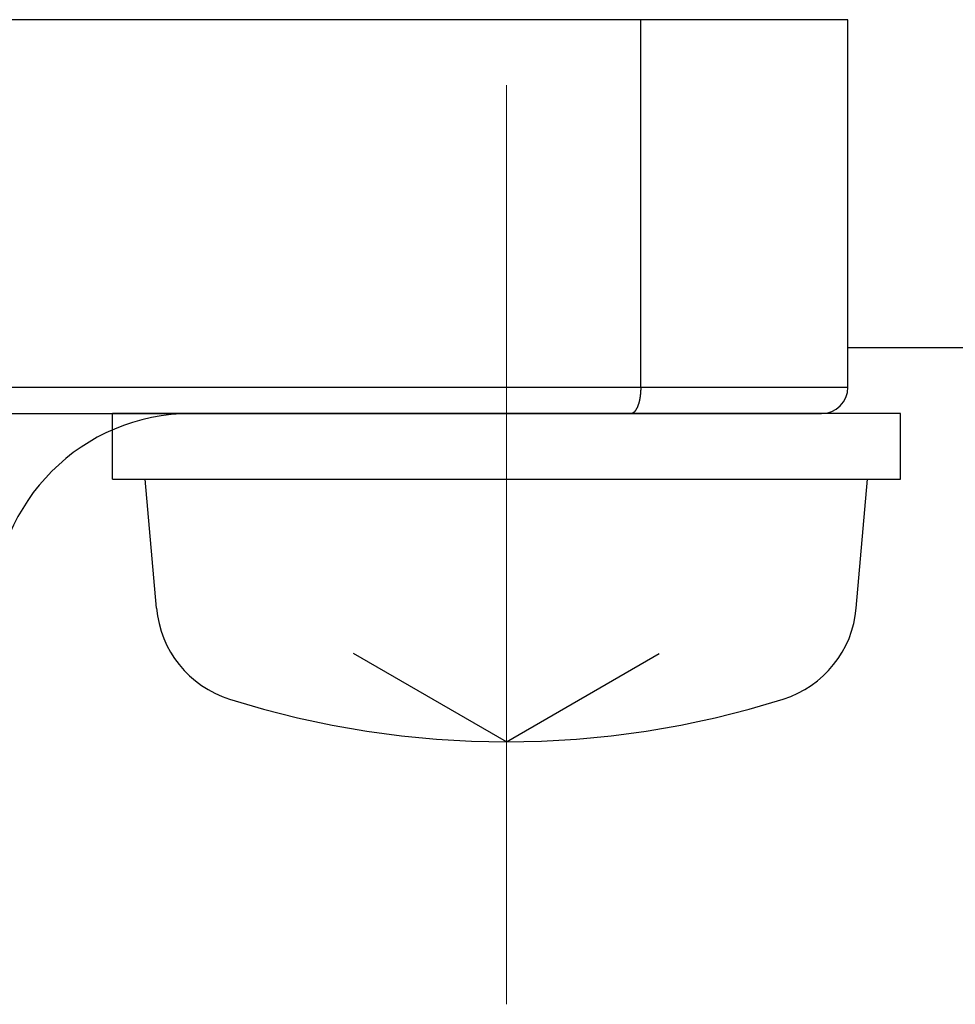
# Model space of a CAD drawing. Header units: millimetres. Extents: x 0 to 1076, y 0 to 742.
# Tile 101 of 127: x 320.19 to 327.32, y 438 to 445.5. Entities that reach past the tile are written whole.
import ezdxf

# ---------------------------------------------------------------- set-up
doc = ezdxf.new("R2010")
doc.units = ezdxf.units.MM
doc.header["$LTSCALE"] = 0.454724
doc.linetypes.add('CENTER', pattern=[50.8, 31.75, -6.35, 6.35, -6.35])
doc.layers.add('NoLayerName_001', color=7, linetype='Continuous')

msp = doc.modelspace()

# ---------------------------------------------------------------- linework, layer by layer
at = {"layer": 'NoLayerName_001', "color": 7, "linetype": 'Continuous', "lineweight": 25}
for p, q in [((326.5, 445.5), (301.500001, 445.5)), ((338.5, 443), (326.5, 443)), ((320.9, 442), (320.9, 442.5)), ((326.9, 442), (326.9, 442.5)), ((320.9, 442), (326.9, 442)), ((321.235905, 441.018102), (321.15, 442)), ((326.564095, 441.018102), (326.65, 442)), ((323.9, 440), (322.737099, 440.671401)), ((323.9, 440), (325.062901, 440.671401))]:
    msp.add_line(p, q, dxfattribs=at)
at = {"layer": 'NoLayerName_001', "color": 60, "linetype": 'Continuous', "lineweight": 25}
for p, q in [((324.750001, 445.5), (303.250001, 445.5)), ((324.922912, 442.7), (324.922912, 445.5)), ((326.5, 442.7), (326.5, 445.5)), ((301.5, 442.7), (326.5, 442.7)), ((301.7, 442.5), (326.3, 442.5)), ((326.9, 442.5), (320.9, 442.5)), ((326.65, 442.5), (321.15, 442.5))]:
    msp.add_line(p, q, dxfattribs=at)
at = {"layer": 'NoLayerName_001', "color": 4, "linetype": 'CENTER', "lineweight": 13}
msp.add_line((323.9, 445), (323.9, 438), dxfattribs=at)
at = {"layer": 'NoLayerName_001', "color": 60, "linetype": 'Continuous', "lineweight": 25}
for centre, radius, start, end in [((326.3, 442.7), 0.2, 270, 0), ((321.5, 441), 1.5, 90, 180)]:
    msp.add_arc(centre, radius, start, end, dxfattribs=at)
at = {"layer": 'NoLayerName_001', "color": 7, "linetype": 'Continuous', "lineweight": 25}
for centre, radius, start, end in [((322.032861, 441.087827), 0.8, 185, 252.4732218), ((325.76714, 441.087827), 0.8, 287.5267782, 355), ((323.9, 447), 7, 252.4732218, 287.5267782)]:
    msp.add_arc(centre, radius, start, end, dxfattribs=at)
at = {"layer": 'NoLayerName_001', "color": 60, "linetype": 'Continuous', "lineweight": 25}
for points, knots in [([(324.922912, 442.7), (324.922904, 442.698317), (324.9229, 442.694952), (324.922826, 442.689903), (324.922711, 442.684853), (324.922546, 442.679804), (324.922332, 442.674756), (324.922069, 442.669709), (324.921757, 442.664665), (324.921393, 442.659625), (324.920978, 442.654588), (324.92051, 442.649556), (324.91999, 442.644529), (324.919416, 442.639509), (324.918788, 442.634496), (324.918105, 442.62949), (324.917366, 442.624493), (324.916571, 442.619506), (324.915718, 442.614528), (324.914805, 442.609562), (324.913829, 442.604609), (324.912788, 442.599669), (324.91168, 442.594744), (324.910501, 442.589836), (324.90925, 442.584944), (324.907923, 442.580073), (324.906516, 442.575223), (324.905022, 442.570399), (324.903439, 442.565604), (324.901759, 442.560842), (324.899979, 442.556115), (324.898093, 442.551428), (324.896091, 442.546789), (324.893961, 442.542208), (324.891693, 442.537694), (324.889274, 442.533256), (324.886698, 442.528906), (324.883944, 442.524663), (324.880977, 442.520568), (324.877812, 442.516614), (324.875459, 442.514192), (324.874312, 442.512952)], [0, 0, 0, 0, 0.005047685, 0.010097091, 0.015147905, 0.020199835, 0.025252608, 0.030305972, 0.035359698, 0.040413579, 0.045467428, 0.050521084, 0.05557441, 0.060627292, 0.065679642, 0.070731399, 0.075782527, 0.080833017, 0.08588284, 0.090931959, 0.095980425, 0.101028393, 0.106076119, 0.111123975, 0.116172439, 0.121221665, 0.126271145, 0.13132056, 0.136369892, 0.14141945, 0.146469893, 0.151521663, 0.15657353, 0.161624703, 0.166675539, 0.171727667, 0.176783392, 0.181840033, 0.18689505, 0.191951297, 0.197017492, 0.197017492, 0.197017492, 0.197017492]), ([(324.874312, 442.512952), (324.873073, 442.511802), (324.870671, 442.509418), (324.866624, 442.506344), (324.862272, 442.503695), (324.857584, 442.501686), (324.852661, 442.500258), (324.849259, 442.500156), (324.847581, 442.5)], [0, 0, 0, 0, 0.0050727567, 0.0101387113, 0.0152102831, 0.0203149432, 0.0254128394, 0.0304698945, 0.0304698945, 0.0304698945, 0.0304698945])]:
    msp.add_open_spline(points, degree=3, knots=knots, dxfattribs=at)

doc.saveas('drawing.dxf')
